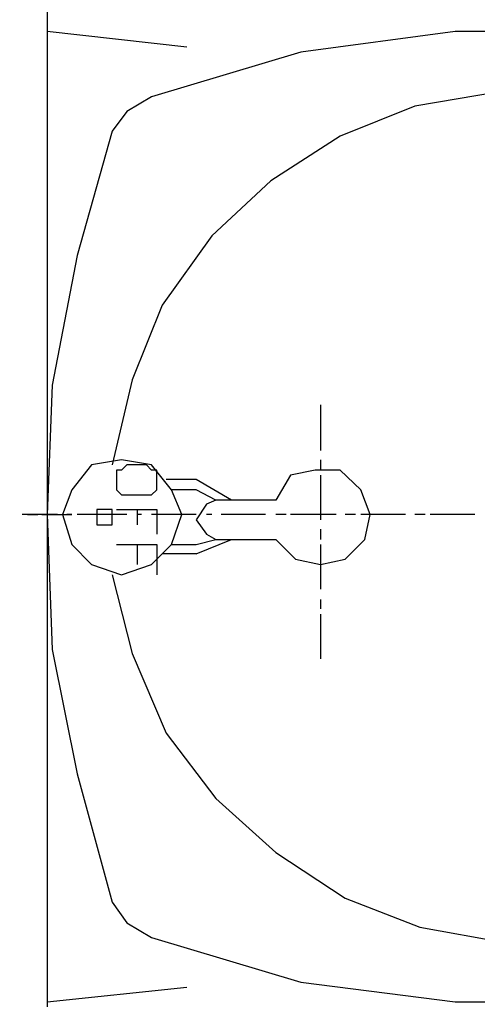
# Model space of a CAD drawing. Header units: inches. Extents: x -341304 to 31571016, y -692717 to 2132253.
# Tile 13 of 256: x 358771 to 358966, y -565997 to -565580. Entities that reach past the tile are written whole.
import ezdxf

# ---------------------------------------------------------------- set-up
doc = ezdxf.new("R2010")
doc.units = ezdxf.units.IN
doc.header["$MEASUREMENT"] = 0
doc.layers.add('cw pipe', color=3, linetype='Continuous')
doc.styles.add('ROMANS', font='romans')
doc.dimstyles.new('User600', dxfattribs={"dimscale": 500, "dimtxt": 1.5, "dimasz": 1.25, "dimexe": 1, "dimexo": 1, "dimgap": 0.4, "dimtad": 1, "dimdec": 0, "dimzin": 0, "dimdsep": 46, "dimtxsty": 'ROMANS', "dimcen": 1, "dimclrd": 8, "dimclre": 8, "dimclrt": 3, "dimadec": 0, "dimazin": 0, "dimtfac": 1, "dimtdec": 0, "dimtix": 1, "dimtofl": 0, "dimtmove": 0, "dimatfit": 3, "dimfxl": 1, "dimtolj": 1, "dimtzin": 0, "dimarcsym": 0})

# ---------------------------------------------------------------- blocks, each defined once
blk = doc.blocks.new('7ugb')
at = {"layer": 'cw pipe', "color": 20}
for points in [[(618.93, 2807.33), (618.93, 2810.4), (618.93, 2596.38)], [(648.6, 2799.86), (618.93, 2803.15)], [(803.51, 2789.31), (771.86, 2798.76), (739.12, 2803.15), (705.51, 2803.15), (672.77, 2798.76), (641.12, 2789.31)], [(632.77, 2688.01), (636.95, 2671.31), (644.2, 2654.39), (654.75, 2640.55), (667.49, 2629.13), (682.21, 2619.46), (698.03, 2613.3), (716.05, 2610.01)], [(714.95, 2790.41), (696.94, 2787.33), (681.12, 2780.96), (666.39, 2771.51), (653.87, 2759.87), (643.32, 2745.14), (636.95, 2729.32), (632.77, 2711.3)], [(641.12, 2789.31), (635.85, 2786.23), (632.77, 2782.06)], [(632.77, 2782.06), (625.3, 2755.69), (620.03, 2728.22), (618.93, 2700.76)], [(676.94, 2724.05), (676.94, 2714.38)], [(647.5, 2700.76), (645.3, 2706.03), (641.12, 2711.3), (634.75, 2712.4), (628.38, 2711.3), (624.2, 2706.03), (622.23, 2700.76), (624.2, 2694.39), (628.38, 2690.21), (634.75, 2688.01), (641.12, 2690.21), (645.3, 2694.39), (647.5, 2700.76)], [(676.94, 2712.4), (676.94, 2710.21)], [(642.22, 2709.11), (642.22, 2710.21), (641.12, 2710.21), (640.03, 2711.3), (635.85, 2711.3), (634.75, 2710.21), (633.65, 2710.21), (633.65, 2706.03), (634.75, 2704.93), (641.12, 2704.93), (642.22, 2706.03), (642.22, 2709.11)], [(667.49, 2695.48), (671.67, 2691.31), (676.94, 2690.21), (682.21, 2691.31), (686.39, 2695.48), (687.49, 2700.76), (685.51, 2706.03), (681.12, 2710.21), (675.84, 2710.21), (670.57, 2709.11), (667.49, 2703.83)], [(650.57, 2708.23), (644.2, 2708.23)], [(658.04, 2703.83), (650.57, 2708.23)], [(676.94, 2709.11), (676.94, 2699.66)], [(650.57, 2706.03), (645.3, 2706.03)], [(654.75, 2703.83), (650.57, 2706.03)], [(667.49, 2703.83), (654.75, 2703.83), (652.77, 2702.95), (650.57, 2699.66), (652.77, 2696.58), (654.75, 2695.48), (667.49, 2695.48)], [(632.77, 2700.76), (632.77, 2701.86), (629.48, 2701.86), (629.48, 2698.56), (632.77, 2698.56), (632.77, 2700.76)], [(633.65, 2701.86), (642.22, 2701.86), (642.22, 2696.58)], [(638.05, 2701.86), (638.05, 2698.56)], [(621.13, 2700.76), (613.66, 2700.76)], [(614.76, 2700.76), (616.95, 2700.76)], [(617.83, 2700.76), (624.2, 2700.76)], [(618.93, 2700.76), (620.03, 2672.19), (625.3, 2645.82), (632.77, 2618.58)], [(624.2, 2700.76), (623.11, 2700.76)], [(629.48, 2700.76), (625.3, 2700.76)], [(635.85, 2700.76), (626.4, 2700.76)], [(638.93, 2700.76), (638.05, 2700.76)], [(650.57, 2700.76), (641.12, 2700.76)], [(653.87, 2700.76), (652.77, 2700.76)], [(665.29, 2700.76), (655.85, 2700.76)], [(669.69, 2700.76), (667.49, 2700.76)], [(680.24, 2700.76), (670.57, 2700.76)], [(684.41, 2700.76), (682.21, 2700.76)], [(694.96, 2700.76), (685.51, 2700.76)], [(699.13, 2700.76), (696.94, 2700.76)], [(709.68, 2700.76), (700.23, 2700.76)], [(676.94, 2697.68), (676.94, 2695.48)], [(645.3, 2694.39), (650.57, 2694.39), (654.75, 2695.48)], [(650.57, 2692.41), (658.04, 2695.48)], [(633.65, 2694.39), (642.22, 2694.39), (642.22, 2688.01)], [(638.05, 2694.39), (638.05, 2690.21)], [(676.94, 2694.39), (676.94, 2684.94)], [(650.57, 2692.41), (643.32, 2692.41)], [(676.94, 2682.74), (676.94, 2680.76)], [(676.94, 2679.66), (676.94, 2670.21)], [(632.77, 2618.58), (635.85, 2614.18), (641.12, 2611.11)], [(641.12, 2611.11), (672.77, 2601.66), (705.51, 2597.48), (739.12, 2597.48), (771.86, 2601.66), (803.51, 2611.11)], [(618.93, 2597.48), (648.6, 2600.56)]]:
    blk.add_lwpolyline(points, dxfattribs=at)
blk = doc.blocks.new('Q-Q')
at = {"xscale": 2, "yscale": 2, "zscale": 2}
blk.add_blockref('7ugb', (-1649596.16, 164869.22), dxfattribs=at)
at = {"color": 4}
blk.add_leader([(-1650390.68, 169819.41), (-1650390.68, 171648.16), (-1644362.63, 171648.16)], dimstyle='User600', override={"dimgap": 0.4, "dimtad": 0}, dxfattribs=at)

msp = doc.modelspace()

# ---------------------------------------------------------------- block references
at = {"color": 7}
msp.add_blockref('Q-Q', (2007141.3, -736060.37), dxfattribs=at)

doc.saveas('drawing.dxf')
